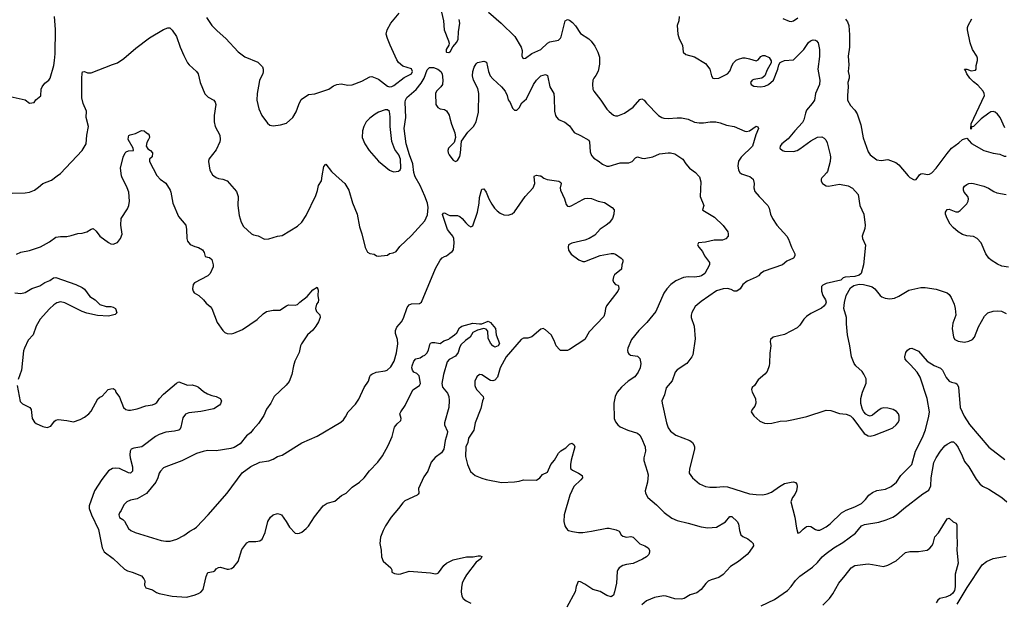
# Model space of a CAD drawing. Header units: inches. Extents: x 1934316 to 2140091, y 524953 to 667329.
# Tile 163 of 256: x 2036080 to 2045052, y 596124 to 601422. Entities that reach past the tile are written whole.
import ezdxf

# ---------------------------------------------------------------- set-up
doc = ezdxf.new("R2010")
doc.units = ezdxf.units.IN
doc.header["$MEASUREMENT"] = 0
for name, color, linetype in [('C0539', 7, 'Continuous'), ('C0549', 7, 'Continuous'), ('C0630', 7, 'Continuous'), ('C0640', 7, 'Continuous')]:
    doc.layers.add(name, color=color, linetype=linetype)

msp = doc.modelspace()

# ---------------------------------------------------------------- linework, layer by layer
at = {"layer": 'C0539', "color": 5}
for points, elevation in [([(2035751, 600000), (2035755.5, 599990), (2035791.9, 599931.9), (2035821.7, 599901.7), (2035850, 599883), (2035914.2, 599854.2), (2036010, 599842.4), (2036130, 599844.4), (2036170, 599850.5), (2036214, 599870), (2036250, 599894.8), (2036290, 599931), (2036370, 599960.7), (2036422.4, 600000)], 260), ([(2036050, 599284.4), (2036090, 599305.5), (2036170, 599318), (2036270, 599353), (2036350, 599398), (2036410, 599439.3), (2036450, 599448), (2036510, 599448), (2036550, 599454.9), (2036610, 599474.9), (2036650, 599478), (2036690, 599490.5), (2036730, 599514), (2036750, 599518.8), (2036776.1, 599496.1), (2036810, 599450.8), (2036890, 599391), (2036910, 599381), (2036930, 599378), (2036970, 599391.3), (2036999, 599430), (2037012.5, 599467.5), (2037002.7, 599550), (2037003.7, 599610), (2037060.8, 599699.2), (2037074.7, 599730), (2037081.1, 599770), (2037072.8, 599850), (2037058.3, 599890), (2037009.6, 599990), (2037008.2, 600000)], 240), ([(2037330.9, 600000), (2037358.8, 599970), (2037410, 599933.4), (2037450.3, 599870), (2037457.6, 599850), (2037474, 599750), (2037526.7, 599630), (2037593.1, 599550), (2037601.1, 599510), (2037601.6, 599430), (2037610, 599404.7), (2037634, 599374), (2037674.4, 599354.4), (2037710, 599346.8), (2037744.9, 599324.9), (2037760.5, 599300.5), (2037770, 599266), (2037790, 599257.3), (2037810, 599255.5), (2037830, 599236), (2037841.6, 599190), (2037841.6, 599170), (2037816.3, 599110), (2037794, 599090), (2037673.7, 599026.3), (2037660.5, 599010), (2037654.4, 598970), (2037659.3, 598950), (2037670, 598934), (2037710.6, 598910), (2037754.8, 598870), (2037779.9, 598839.9), (2037816, 598810), (2037830, 598791.3), (2037878, 598662), (2037930, 598591.3), (2037950, 598571.3), (2037970, 598564.7), (2038010, 598561), (2038030, 598566), (2038110, 598600.7), (2038242.7, 598690), (2038298.8, 598741.2), (2038330, 598762.4), (2038390, 598774.9), (2038450, 598774.8), (2038510, 598816), (2038530, 598824.7), (2038590, 598822), (2038610, 598826), (2038632.7, 598850), (2038700.3, 598899.7), (2038750, 598960.4), (2038790, 598984.7), (2038798, 598958), (2038795.3, 598910), (2038801.1, 598870), (2038798, 598850), (2038785.3, 598830), (2038774.4, 598790), (2038784.1, 598764.1), (2038813.4, 598733.4), (2038817.3, 598710), (2038804, 598670), (2038777.3, 598630), (2038750, 598593.2), (2038702.8, 598550), (2038646.8, 598470), (2038638.8, 598450), (2038627.3, 598390), (2038585.5, 598310), (2038573.4, 598270), (2038560.4, 598190), (2038533.9, 598126.1), (2038507.7, 598092.3), (2038397.3, 597990), (2038366.7, 597930), (2038330, 597873.2), (2038304.5, 597815.5), (2038256, 597744), (2038206, 597690), (2038182.4, 597657.6), (2038146.8, 597630), (2038090, 597557.2), (2038035.2, 597524.8), (2038004.5, 597515.5), (2037870, 597495.1), (2037790, 597496), (2037750, 597489.6), (2037690, 597469.6), (2037556, 597404), (2037410.8, 597350), (2037390, 597338.4), (2037363.8, 597310), (2037350.4, 597290), (2037338.9, 597250), (2037319.6, 597210), (2037234.7, 597105.3), (2037150, 597057.4), (2037090, 597045.1), (2037056, 597030), (2037030, 597001.2), (2037003.8, 596950), (2036988.7, 596930), (2036984.4, 596910), (2036990, 596887.3), (2037018, 596870), (2037033.7, 596853.7), (2037070, 596787.7), (2037091, 596770), (2037131.3, 596750), (2037370, 596678.7), (2037410, 596672.2), (2037450, 596672.4), (2037511.3, 596688.7), (2037575.4, 596724.6), (2037630, 596764), (2037670, 596782.8), (2037690, 596798.8), (2037796, 596910), (2037969.3, 597110), (2038106.8, 597293.2), (2038186.8, 597353.2), (2038268, 597390), (2038350, 597404), (2038390, 597417.3), (2038430, 597442.8), (2038470, 597456), (2038650, 597566.8), (2038790, 597627.3), (2039005.6, 597754.4), (2039030, 597778), (2039050, 597804.7), (2039074, 597850), (2039139.1, 597920.9), (2039170, 597966), (2039218, 598070), (2039259.3, 598130), (2039269.4, 598170.6), (2039277, 598183), (2039287.6, 598192.4), (2039328.7, 598210), (2039410, 598222.4), (2039429, 598230), (2039461.5, 598258.5), (2039491.2, 598310), (2039512, 598388), (2039524.8, 598470), (2039523.2, 598510), (2039503.4, 598563.4), (2039503.2, 598590), (2039517.6, 598622.4), (2039557.7, 598670), (2039577.4, 598702.6), (2039610, 598798.9), (2039630, 598823.6), (2039650, 598834.2), (2039722, 598838), (2039740.7, 598850), (2039870, 599156), (2039910, 599231), (2039930, 599251), (2039950, 599264.7), (2039970, 599271.3), (2040000, 599293.6)], 240), ([(2037848.5, 600000), (2037870, 599982.8), (2037890, 599974.8), (2037930.5, 599970.5), (2037970, 599954.8), (2038055.8, 599855.8), (2038070.4, 599810), (2038066, 599730), (2038078.5, 599638.5), (2038097.5, 599577.5), (2038118.5, 599538.5), (2038190.6, 599470.6), (2038210, 599461), (2038254, 599454), (2038310, 599422.8), (2038350, 599426.8), (2038430, 599451), (2038470, 599456), (2038610, 599541), (2038650, 599578), (2038690, 599638), (2038779.5, 599820.5), (2038794.8, 599865.2), (2038802.7, 599910), (2038830, 599954), (2038837, 600000)], 260), ([(2038964.1, 600000), (2039041.6, 599930), (2039080.4, 599870), (2039113.7, 599753.7), (2039153.7, 599650), (2039175.1, 599535.1), (2039198, 599470), (2039227.2, 599347.2), (2039250, 599304.7), (2039270, 599291.3), (2039310, 599284.7), (2039330, 599271), (2039347.1, 599267.1), (2039430, 599276), (2039449.5, 599290.5), (2039482, 599298), (2039509.5, 599310.5), (2039544.4, 599355.6), (2039650, 599456.3), (2039771.6, 599590), (2039794.9, 599645.1), (2039801.5, 599710), (2039794.4, 599750), (2039770, 599815.1), (2039727.7, 599910), (2039684.4, 599990), (2039681.5, 600000)], 260), ([(2040000, 599482.8), (2039979.2, 599510), (2039932.9, 599647.1), (2039940.1, 599659.9), (2039950, 599663), (2039983.2, 599643.2), (2039999, 599639), (2040000, 599639)], 240), ([(2036033.9, 598933.9), (2036090, 598927.9), (2036130, 598938.2), (2036190, 598973.8), (2036262.4, 598997.6), (2036310, 599027.4), (2036353.3, 599046.7), (2036388.2, 599071.8), (2036410, 599074.6), (2036590.8, 599010), (2036650, 598982.6), (2036670, 598967), (2036719.6, 598899.6), (2036766.7, 598870), (2036810, 598827.3), (2036868.5, 598808.5), (2036910, 598808.2), (2036930, 598803), (2036952.7, 598790), (2036966, 598750), (2036950, 598737.2), (2036890, 598720.9), (2036788.4, 598728.5), (2036690, 598749.7), (2036650, 598763.5), (2036490, 598843.1), (2036450, 598851.7), (2036417, 598843), (2036390, 598825.7), (2036350, 598788.5), (2036264.9, 598695.1), (2036228.8, 598631.2), (2036202.3, 598550), (2036156.7, 598503.3), (2036122.2, 598430), (2036115.6, 598404.4), (2036096.5, 598230), (2036065.1, 598145.1)], 220), ([(2036057.5, 598090), (2036084.4, 597944.4), (2036104.1, 597924.1), (2036171, 597890), (2036182.8, 597870), (2036194, 597790), (2036215.9, 597755.9), (2036230, 597742.8), (2036290, 597714.8), (2036330, 597706.8), (2036362, 597718), (2036396.6, 597763.4), (2036410, 597773.4), (2036430, 597779.1), (2036509.3, 597770.7), (2036570, 597758.8), (2036630, 597779.1), (2036670, 597800.7), (2036710, 597830.8), (2036730, 597856), (2036792.1, 597967.9), (2036810, 597982.8), (2036830, 597991.3), (2036887, 598053), (2036910, 598060.7), (2036930, 598062.8), (2036950.6, 598050.6), (2036954.8, 598030), (2036990, 597984.7), (2037024.9, 597890), (2037046, 597870), (2037070, 597863.8), (2037090, 597863.8), (2037150, 597877.1), (2037230, 597904.9), (2037290, 597914), (2037310, 597921.3), (2037330, 597934.9), (2037352.1, 597970), (2037389.9, 598010.1), (2037510, 598110.5), (2037530, 598122), (2037610, 598091.3), (2037650, 598094.8), (2037690, 598084), (2037710, 598074), (2037755.6, 598035.6), (2037790, 598014), (2037830, 597997.6), (2037870, 597988), (2037906, 597970), (2037918.8, 597950), (2037910, 597922), (2037901, 597910), (2037850, 597876), (2037730, 597853.3), (2037620.3, 597839.7), (2037590.4, 597829.6), (2037565.5, 597794.5), (2037548.7, 597710), (2037539.3, 597690), (2037530, 597682.4), (2037490, 597672.8), (2037410, 597664), (2037350, 597644.2), (2037315.7, 597624.3), (2037193, 597530), (2037119.9, 597520.1), (2037096.3, 597510), (2037085.7, 597490), (2037082.8, 597457.3), (2037085.5, 597430), (2037106.7, 597350), (2037106.4, 597310), (2037090, 597291.8), (2037070, 597293.3), (2036990, 597332.4), (2036950, 597337.7), (2036926.7, 597333.3), (2036890, 597313.6), (2036827.5, 597232.5), (2036762.8, 597130), (2036713.8, 596993.8), (2036713.1, 596970), (2036734.9, 596910), (2036797.5, 596777.5), (2036832.2, 596610), (2036850, 596573.4), (2036930, 596513), (2037036.1, 596416.1), (2037062.3, 596402.3), (2037104.7, 596390), (2037190, 596355.5), (2037212.2, 596330), (2037219.5, 596310), (2037215.5, 596270), (2037230, 596247.2), (2037290, 596228.2), (2037325.4, 596205.4), (2037350, 596195.8), (2037470, 596170.5), (2037598.6, 596161.4), (2037670, 596178.8), (2037710, 596194.8), (2037731.7, 596208.3), (2037750, 596231.3), (2037778, 596350), (2037794, 596386), (2037845.8, 596394.2), (2037857.7, 596402.3), (2037870, 596421), (2037890, 596430.6), (2037910, 596433.4), (2037970, 596416.3), (2037983.2, 596416.8), (2038010, 596422.8), (2038030, 596438.8), (2038070, 596486.8), (2038105.2, 596594.8), (2038150, 596657.3), (2038171.9, 596668.1), (2038231.8, 596668.2), (2038266.6, 596673.4), (2038290, 596691), (2038317.6, 596750), (2038341.3, 596850), (2038364.2, 596890), (2038390, 596911.8), (2038430, 596922.6), (2038450, 596918.9), (2038465.5, 596910), (2038508.7, 596850), (2038538.7, 596798.7), (2038590, 596744), (2038610, 596740.7), (2038630, 596744), (2038650, 596754), (2038690, 596787.3), (2038711, 596809), (2038767.3, 596892.7), (2038845.7, 596994.3), (2038881.3, 597018.7), (2038950, 597035.3), (2039013.2, 597086.8), (2039054.7, 597110), (2039110, 597162.7), (2039177.4, 597210), (2039219.1, 597250), (2039268.5, 597311.5), (2039342.7, 597390), (2039386.2, 597450), (2039437.3, 597542.7), (2039475.2, 597624.8), (2039495.4, 597710), (2039518.8, 597741.2), (2039552.2, 597770), (2039556.8, 597790), (2039544.5, 597830), (2039553.3, 597850), (2039592.6, 597907.4), (2039662.9, 598050), (2039722.7, 598090), (2039733.1, 598106.9), (2039718.3, 598178.3), (2039698.3, 598198.3), (2039670, 598212.3), (2039658.7, 598230), (2039653.3, 598250), (2039655.1, 598270), (2039670, 598311), (2039690, 598331), (2039730, 598342), (2039750, 598358), (2039770, 598364.7), (2039790, 598384.7), (2039805.2, 598410), (2039815.5, 598464.5), (2039823.3, 598476.7), (2039838, 598482), (2039862.5, 598482.5), (2039910, 598471.3), (2039944.7, 598495.3), (2039990, 598513), (2040000, 598520)], 220), ([(2040000, 598329.3), (2039994, 598326), (2039974.7, 598305.3), (2039941.5, 598190), (2039927.1, 598107.1), (2039933.6, 598073.6), (2039979.2, 598019.2), (2039989.1, 597989.1), (2039992.7, 597952.7), (2039989.2, 597890), (2039949.5, 597750), (2039950.2, 597730), (2039978, 597670), (2039976, 597650), (2039955.8, 597590), (2039943.5, 597510), (2039923.6, 597476.4), (2039865.7, 597434.3), (2039829, 597390), (2039800.3, 597310), (2039760.9, 597259.1), (2039714.4, 597150), (2039718, 597110), (2039710, 597099.3), (2039700.7, 597090), (2039590, 597038.7), (2039570, 597020.4), (2039532.2, 596967.8), (2039464.3, 596890), (2039412.2, 596810), (2039391.6, 596770), (2039366.6, 596706.6), (2039362, 596650), (2039374.8, 596590), (2039376, 596530), (2039391, 596490), (2039462, 596430), (2039471.3, 596410), (2039472, 596390), (2039496, 596376), (2039530, 596370.7), (2039554, 596374), (2039630, 596398), (2039822.5, 596382.5), (2039870, 596374.9), (2039882.9, 596377.1), (2039895.8, 596384.2), (2039944.2, 596450), (2039967.9, 596472), (2040000, 596487.8)], 220)]:
    msp.add_lwpolyline(points, dxfattribs=dict(at, elevation=elevation))
at = {"layer": 'C0549', "color": 5}
for points, elevation in [([(2040000, 599639), (2040070, 599637.5), (2040090, 599630.2), (2040112.1, 599612.1), (2040143.6, 599570), (2040170, 599545.7), (2040190, 599535.5), (2040210, 599542.8), (2040251, 599670), (2040266.2, 599750), (2040270, 599802), (2040283.3, 599856.7), (2040290, 599878), (2040310, 599881), (2040330, 599851), (2040354.6, 599790), (2040381.5, 599741.5), (2040404.8, 599704.8), (2040430, 599679.5), (2040458.6, 599658.6), (2040490, 599643.1), (2040530, 599641.7), (2040567.5, 599652.5), (2040590, 599670.4), (2040686.6, 599810), (2040759.6, 599890), (2040774.5, 599930), (2040767.5, 599992.5), (2040770, 599998), (2040775, 600000)], 240), ([(2040820, 600000), (2040830, 599998), (2040857.3, 599977.3), (2040885.5, 599965.5), (2040991.3, 599950), (2041010, 599938.8), (2041014.9, 599930), (2041004.9, 599890), (2041008.4, 599870), (2041044.4, 599790), (2041058, 599738), (2041070, 599722.8), (2041090, 599720.5), (2041110, 599728.2), (2041210, 599784.2), (2041230, 599793.4), (2041256.5, 599796.5), (2041290, 599792.4), (2041350, 599768.4), (2041410, 599756.4), (2041478, 599710), (2041496, 599690), (2041494.8, 599650), (2041480.5, 599610), (2041450, 599572), (2041424.9, 599550), (2041370, 599514), (2041319.8, 599460.2), (2041270, 599428.4), (2041230, 599412.1), (2041110, 599387), (2041080.7, 599370), (2041076.3, 599350), (2041081.6, 599321.6), (2041104.4, 599284.4), (2041175.6, 599235.6), (2041210, 599219.1), (2041230, 599219.1), (2041370, 599274), (2041470, 599292), (2041490, 599292), (2041510, 599284.7), (2041562, 599250), (2041575.3, 599235.3), (2041576.9, 599216.9), (2041566, 599190), (2041564.7, 599150), (2041500.9, 599099.1), (2041490, 599078), (2041484.9, 599050), (2041491, 599030), (2041510, 599011), (2041530, 599004.7), (2041537.3, 598997.3), (2041540.7, 598970), (2041530.3, 598949.7), (2041425.4, 598814.6), (2041416.4, 598790), (2041412.3, 598747.7), (2041402.8, 598717.3), (2041270, 598578.4), (2041230, 598509.6), (2041090, 598417.6), (2041070.2, 598409.8), (2041009.2, 598409.2), (2040998, 598418), (2040969, 598450), (2040950, 598498), (2040922, 598550), (2040870, 598598), (2040850, 598608), (2040830, 598602), (2040747.2, 598532.8), (2040710, 598519.7), (2040670, 598519.8), (2040650, 598508.6), (2040512, 598350), (2040457.1, 598250), (2040434.1, 598165.9), (2040410, 598139.5), (2040390, 598131.8), (2040370, 598134), (2040290, 598187), (2040270, 598189.4), (2040244, 598170), (2040228.4, 598130), (2040228.5, 598090), (2040234, 598070), (2040246.5, 598050), (2040304.2, 597990), (2040307, 597970), (2040296.5, 597950), (2040281.4, 597878.6), (2040230.4, 597750), (2040218.7, 597681.3), (2040170.4, 597610), (2040163.8, 597570), (2040146.4, 597530), (2040143.5, 597443.5), (2040158.8, 597370), (2040187.5, 597307.5), (2040230.8, 597270.8), (2040290, 597246.8), (2040330, 597234.8), (2040470, 597206.8), (2040590, 597210.7), (2040630, 597217.3), (2040670, 597230.6), (2040790, 597226.8), (2040819, 597250), (2040842.5, 597277.5), (2040890, 597301), (2040919.5, 597370), (2040952.3, 597410), (2040990, 597473.4), (2041010, 597493), (2041057.1, 597522.9), (2041090, 597554), (2041110, 597562.8), (2041119.1, 597559.1), (2041130, 597551.3), (2041139.1, 597530), (2041103.8, 597410), (2041098, 597370), (2041099.8, 597339.8), (2041102.8, 597330), (2041117.5, 597317.5), (2041172.2, 597292.2), (2041206, 597270), (2041207.7, 597250), (2041193, 597230), (2041130.5, 597170), (2041093, 597090), (2041042.4, 596910), (2041039.3, 596850), (2041047.7, 596810), (2041055.2, 596795.2), (2041070, 596776), (2041082, 596770), (2041118.5, 596758.5), (2041170.5, 596750.5), (2041210, 596750.5), (2041290, 596762), (2041430, 596790.4), (2041450, 596790.3), (2041516, 596776), (2041542.4, 596762.4), (2041562, 596730), (2041576.7, 596716.7), (2041608.7, 596708.7), (2041650, 596714.4), (2041670, 596708.5), (2041730, 596648.5), (2041776, 596630), (2041806, 596610), (2041818, 596590), (2041818, 596570), (2041811.3, 596550), (2041791.3, 596530), (2041753.5, 596506.5), (2041670, 596469.6), (2041610, 596460.5), (2041574.8, 596450), (2041542, 596430), (2041528.7, 596411.3), (2041524.7, 596395.3), (2041519.3, 596290), (2041500.3, 596210), (2041490, 596181.2), (2041470, 596164.5), (2041430, 596175.6), (2041370, 596212.3), (2041302, 596230), (2041230, 596281.2), (2041190, 596302), (2041170, 596304), (2041150, 596258), (2041141.3, 596210), (2041066, 596070)], 240), ([(2042265.6, 600000), (2042274.8, 599990), (2042285.2, 599945.2), (2042281.1, 599810), (2042313.4, 599730), (2042302.8, 599690), (2042305.2, 599685.2), (2042410, 599623.1), (2042490, 599548.2), (2042531.8, 599490), (2042537, 599470), (2042535.5, 599450), (2042514.2, 599425.8), (2042485.2, 599414.8), (2042407.9, 599412.1), (2042330, 599396), (2042266, 599390), (2042256, 599370), (2042266.8, 599350), (2042301, 599310), (2042321, 599270), (2042364, 599210), (2042364, 599190), (2042324, 599110), (2042294, 599090), (2042270, 599082.3), (2042230, 599076.8), (2042170, 599079.3), (2042130, 599073.3), (2042058.3, 599041.7), (2042014.4, 599010), (2041977.6, 598970), (2041950, 598929.6), (2041876.1, 598763.9), (2041795.1, 598664.9), (2041720.5, 598590), (2041654.8, 598510), (2041622, 598430), (2041618.8, 598410), (2041622.8, 598390), (2041630, 598378), (2041647.1, 598367.1), (2041710, 598355.5), (2041730, 598336.3), (2041740.3, 598290), (2041734.9, 598250), (2041715.3, 598210), (2041683.8, 598170), (2041624, 598130), (2041564.1, 598075.9), (2041524.6, 598030), (2041506.5, 597990), (2041493.1, 597930), (2041497.6, 597790), (2041510, 597757.3), (2041530.3, 597730.3), (2041550, 597713.4), (2041622.8, 597682.7), (2041710, 597656.5), (2041730, 597637.1), (2041747.2, 597610), (2041778, 597530), (2041783.1, 597490), (2041766.7, 597430), (2041767, 597407), (2041798.4, 597310), (2041805.2, 597274.8), (2041800.7, 597210), (2041779.1, 597130), (2041782, 597110), (2041804.9, 597070), (2041883.1, 597003.1), (2041952.8, 596932.8), (2042022.5, 596882.5), (2042070, 596859.5), (2042170, 596837), (2042290, 596801.6), (2042350, 596792.7), (2042430, 596798), (2042510, 596847.7), (2042550, 596896), (2042570, 596897.3), (2042617.1, 596850), (2042628.4, 596830), (2042637.6, 596770), (2042650.4, 596730.4), (2042670, 596713.4), (2042713.5, 596693.5), (2042744, 596670), (2042764, 596650), (2042767.3, 596630), (2042727.7, 596570), (2042707.7, 596550), (2042630, 596486), (2042557.8, 596442.2), (2042490, 596367.8), (2042450, 596342), (2042379.5, 596320.5), (2042353.5, 596306.5), (2042333.3, 596286.7), (2042290.5, 596230), (2042250, 596200.7), (2042190, 596182.4), (2042133.4, 596150), (2042110, 596143.1), (2042050, 596145.6), (2041970, 596169.7), (2041947.5, 596172.5), (2041863, 596157), (2041792.5, 596127.5), (2041750, 596091.8)], 260), ([(2042710.6, 600000), (2042732.9, 599992.9), (2042763, 599970), (2042772.4, 599930), (2042768.5, 599890), (2042777.6, 599857.6), (2042818, 599810), (2042898, 599730), (2042910, 599704.7), (2042921.3, 599650), (2042939.5, 599610), (2042979.3, 599550), (2043068.8, 599448.8), (2043083.9, 599423.9), (2043112.2, 599350), (2043143, 599290), (2043142, 599270), (2043130, 599249.5), (2043070, 599222.4), (2043030, 599189.7), (2042864, 599130), (2042829.1, 599110.9), (2042810.5, 599090), (2042790, 599077.4), (2042710, 599041), (2042670.7, 599010), (2042644, 598970), (2042616, 598950), (2042590, 598949.7), (2042564.4, 598964.4), (2042530, 598974.5), (2042490, 598968.7), (2042430, 598950.9), (2042290, 598854), (2042236.3, 598810), (2042205.1, 598754.9), (2042197.1, 598730), (2042197.1, 598710), (2042226, 598630), (2042234.6, 598514.6), (2042212.4, 598370), (2042203, 598350), (2042159.3, 598290), (2042070, 598231.2), (2042054, 598210), (2042026.8, 598133.2), (2041971.4, 598068.6), (2041956, 598004), (2041932.2, 597950), (2041933.4, 597930), (2041972.8, 597750), (2041990, 597704.9), (2042010, 597672.7), (2042057.8, 597637.8), (2042185.5, 597590), (2042210.3, 597570), (2042223.7, 597550), (2042230.3, 597530), (2042228.7, 597510), (2042182, 597330), (2042180.7, 597290), (2042210.7, 597250), (2042273.8, 597193.8), (2042330, 597170.4), (2042370, 597163.7), (2042430, 597162.7), (2042490, 597170.2), (2042530, 597167.2), (2042730, 597104.2), (2042790, 597095.8), (2042850, 597094.4), (2042890, 597101.6), (2042930, 597117.6), (2043002, 597170), (2043050, 597196.9), (2043110.3, 597210.3), (2043131.9, 597211.9), (2043150, 597207.3), (2043160.4, 597190), (2043163.7, 597170), (2043158.7, 597130), (2043142.9, 597097.1), (2043120.5, 597070), (2043106, 597030), (2043143.8, 596890), (2043157.3, 596790), (2043170, 596744.7), (2043190, 596751.3), (2043218.4, 596781.6), (2043250, 596804.9), (2043270, 596807.7), (2043290, 596804), (2043330, 596778), (2043350, 596772.7), (2043370, 596772.7), (2043390, 596779.5), (2043430, 596801.3), (2043465.1, 596830), (2043567, 596930), (2043610, 596955.3), (2043690, 596984), (2043750, 597015.8), (2043787.3, 597050), (2043816.2, 597090), (2043850, 597115.8), (2043890, 597132.9), (2043970, 597144.2), (2044020.5, 597170), (2044068.3, 597210), (2044110, 597270.3), (2044208.7, 597371.3), (2044243.8, 597490), (2044305, 597615), (2044334.1, 597685.9), (2044364.4, 597810), (2044369.8, 597850), (2044349.7, 597969.7), (2044286.7, 598166.7), (2044257.6, 598210), (2044197.8, 598277.8), (2044162.7, 598310), (2044149.3, 598330), (2044146, 598350), (2044156, 598390), (2044170, 598410.8), (2044190, 598426.8), (2044209.5, 598430.5), (2044270, 598403), (2044350, 598310.3), (2044411.8, 598271.8), (2044470, 598247.4), (2044488.6, 598228.6), (2044523, 598163), (2044550, 598130.3), (2044570, 598120.2), (2044610.3, 598110.2), (2044621.7, 598101.7), (2044633.7, 598073.7), (2044648.9, 597890), (2044685.5, 597810), (2044734.2, 597734.2), (2044910, 597528.5), (2045056.2, 597416.2)], 280), ([(2043406.5, 600000), (2043390, 599982.7), (2043383.7, 599970), (2043384.2, 599950), (2043394, 599930), (2043430, 599907.1), (2043450, 599904.7), (2043550, 599923.2), (2043630, 599908.9), (2043667.2, 599887.2), (2043718.7, 599830), (2043735.3, 599730), (2043771.3, 599651.3), (2043783.6, 599550), (2043779.5, 599520.5), (2043756.9, 599450), (2043759.5, 599430), (2043787.3, 599367.3), (2043767.3, 599190), (2043749, 599111), (2043730, 599094.7), (2043690, 599083.1), (2043602.9, 599077.1), (2043584.7, 599070), (2043561, 599050), (2043430, 599019.7), (2043396.8, 599003.2), (2043385.1, 598990), (2043385.9, 598950), (2043397.7, 598910), (2043421.6, 598870), (2043428.1, 598850), (2043422.8, 598830), (2043408.6, 598811.4), (2043386.8, 598793.2), (2043290, 598745.6), (2043250, 598719.2), (2043226.4, 598693.6), (2043190, 598639.1), (2043163.9, 598616.1), (2043050, 598555.1), (2042944.7, 598530), (2042922.8, 598510), (2042918.8, 598490), (2042923, 598450), (2042914.4, 598385.6), (2042913.1, 598293.1), (2042909.2, 598270), (2042890, 598218.4), (2042870, 598191.6), (2042810, 598141.3), (2042776.9, 598090), (2042755.3, 598070), (2042748.2, 598051.8), (2042754, 598030), (2042783.2, 597970), (2042788.7, 597930), (2042779.6, 597900.4), (2042754.6, 597870), (2042745.7, 597850), (2042770, 597814.4), (2042825.4, 597765.4), (2042866.3, 597746.3), (2042890, 597742.8), (2042933.2, 597746.8), (2043010, 597765.3), (2043070, 597768.7), (2043130, 597779), (2043251.6, 597808.4), (2043430, 597864), (2043470, 597862.4), (2043550, 597834), (2043610, 597827.9), (2043650, 597813.4), (2043672.9, 597792.9), (2043773.5, 597653.5), (2043810, 597630.3), (2043830, 597629.1), (2043870, 597637.6), (2044009.5, 597690.5), (2044035.6, 597704.4), (2044066.3, 597730), (2044082.4, 597750), (2044092.6, 597770), (2044093.6, 597810), (2044086.8, 597830), (2044070, 597852.2), (2044040.5, 597870), (2043990, 597883.8), (2043954.1, 597885.9), (2043930, 597879.2), (2043899.8, 597860.2), (2043850, 597818), (2043830, 597811.7), (2043810, 597816.1), (2043789.9, 597829.9), (2043770.9, 597850), (2043759.8, 597870), (2043745.7, 597925.7), (2043743, 597970), (2043758.5, 598030), (2043792.9, 598110), (2043793.7, 598150), (2043773.2, 598193.2), (2043756.4, 598216.4), (2043697.6, 598270), (2043682.5, 598290), (2043658.5, 598350), (2043644.7, 598450), (2043622.9, 598550), (2043615, 598650), (2043615.3, 598710), (2043590.6, 598790), (2043595.4, 598844.6), (2043611.8, 598908.2), (2043650, 598979.3), (2043679.8, 599000.2), (2043730, 599012.4), (2043770, 599010.2), (2043817.2, 598997.2), (2043847.3, 598987.3), (2043871.1, 598971.1), (2043921.3, 598910), (2043937.2, 598897.2), (2043965.4, 598885.4), (2044010, 598878.6), (2044050, 598886), (2044090, 598902.2), (2044182.9, 598957.1), (2044290, 598982), (2044330, 598982.9), (2044430, 598966.2), (2044530, 598934.4), (2044550, 598917.6), (2044568.8, 598890), (2044594, 598830), (2044604.4, 598790), (2044610.3, 598730), (2044582.7, 598657.3), (2044578, 598610), (2044590.2, 598530), (2044601.5, 598510), (2044630, 598492.8), (2044690, 598485.7), (2044730, 598494.9), (2044761.6, 598510), (2044779.7, 598530), (2044816, 598624), (2044870, 598720.5), (2044902.7, 598750), (2044950, 598766.3), (2044990, 598770.2), (2045026.6, 598766.6), (2045070, 598745.5)], 320), ([(2044175.2, 600000), (2044190, 599982.8), (2044230, 599962.8), (2044250, 599966), (2044272.7, 600000)], 340), ([(2045090, 599166.9), (2045030, 599177.8), (2044990, 599193.6), (2044931.1, 599230), (2044909.9, 599249.9), (2044884, 599290), (2044839.7, 599390), (2044806, 599430), (2044770, 599446.6), (2044710, 599454.2), (2044670, 599466.2), (2044630, 599489.8), (2044587.4, 599527.4), (2044560, 599560), (2044531.5, 599610), (2044517.2, 599650), (2044516.9, 599670), (2044530, 599692), (2044550, 599694.9), (2044610, 599671.6), (2044630, 599671.6), (2044650, 599682.3), (2044710, 599743.6), (2044722.9, 599770), (2044726.3, 599790), (2044720.8, 599810), (2044686.2, 599850), (2044678.7, 599870), (2044681, 599890), (2044690, 599906), (2044710, 599922), (2044729.2, 599930), (2044750, 599933.4), (2044770, 599930.3), (2044866.5, 599906.5), (2044908.2, 599888.2), (2044955.8, 599855.8), (2044984.2, 599844.2), (2045069.8, 599830.2)], 320), ([(2040000, 599293.6), (2040022, 599310), (2040033.6, 599326.4), (2040038.8, 599390), (2040034.8, 599430), (2040025.1, 599450), (2040000, 599482.8)], 240), ([(2040000, 598520), (2040042.9, 598550), (2040061.6, 598570), (2040086.3, 598613.7), (2040108.8, 598631.2), (2040210, 598656.9), (2040270, 598650.2), (2040290, 598652.4), (2040350, 598677.1), (2040370, 598664), (2040414.8, 598610), (2040421, 598550), (2040450.8, 598470.8), (2040441, 598450), (2040410, 598439.3), (2040390, 598449.5), (2040370, 598474), (2040350, 598522), (2040344.5, 598584.5), (2040330, 598603), (2040310, 598607.6), (2040250, 598592.3), (2040207.9, 598572.1), (2040183.7, 598530), (2040141.6, 598498.4), (2040100.7, 598459.3), (2040086.3, 598433.7), (2040074.1, 598390), (2040050, 598357), (2040000, 598329.3)], 220), ([(2042837.3, 596082.7), (2042958.6, 596141.4), (2043076.5, 596223.5), (2043110, 596259.3), (2043147.9, 596312), (2043187.9, 596352.1), (2043304.1, 596435.9), (2043350, 596478.4), (2043393, 596530), (2043430, 596559.6), (2043499.7, 596610), (2043580.8, 596659.2), (2043694.9, 596745.1), (2043750, 596810.3), (2043777.4, 596822.6), (2043910, 596846), (2043974.9, 596865.1), (2044037.2, 596890), (2044070, 596912.7), (2044135.1, 596970), (2044310, 597101.6), (2044364.2, 597135.8), (2044383.5, 597176.5), (2044386.3, 597250), (2044410.8, 597389.2), (2044429.7, 597430), (2044470, 597490.7), (2044510, 597541), (2044530, 597556), (2044570, 597576), (2044590, 597576.3), (2044610, 597556.4), (2044630, 597526), (2044669.2, 597450), (2044690, 597397.1), (2044727.7, 597347.7), (2044797, 597237), (2044830, 597193), (2044851.8, 597171.8), (2044910, 597144.4), (2045028, 597070), (2045074.8, 597030)], 260), ([(2043397.6, 596090), (2043458.4, 596150), (2043490, 596190.6), (2043544.2, 596290), (2043602.2, 596357.8), (2043655.1, 596430), (2043691.1, 596448.9), (2043810, 596463.8), (2043850, 596460.5), (2043950, 596440.5), (2043990, 596452.7), (2044066.1, 596493.9), (2044151.2, 596568.8), (2044190, 596577.6), (2044270, 596577), (2044350, 596590.7), (2044373.1, 596606.9), (2044392.3, 596630), (2044403.7, 596650), (2044419.3, 596710), (2044453.7, 596746.3), (2044530, 596875.5), (2044550, 596880.7), (2044586.9, 596846.9), (2044614.4, 596834.4), (2044620.5, 596820.5), (2044618.3, 596730), (2044623.6, 596650), (2044619.2, 596590), (2044631.5, 596470), (2044605.4, 596370), (2044604.6, 596255.4), (2044596.9, 596223.1), (2044581.4, 596198.6), (2044560.3, 596179.7), (2044517.6, 596162.4), (2044465.5, 596150), (2044445.4, 596134.6), (2044430.3, 596110)], 240), ([(2040000, 596487.8), (2040030, 596502.6), (2040150, 596528.8), (2040211.2, 596528.8), (2040258, 596538), (2040277.1, 596537.1), (2040290.8, 596530.8), (2040282, 596510), (2040239.9, 596480.1), (2040150, 596363.6), (2040130, 596329.6), (2040112.3, 596290), (2040105.2, 596250), (2040103.9, 596210), (2040109.4, 596169.4), (2040120.3, 596150), (2040147, 596127), (2040190, 596105.5)], 220), ([(2044623.3, 596096.7), (2044714, 596250), (2044850, 596457.1), (2044890, 596485.5), (2044950, 596514), (2045070, 596536.3)], 240)]:
    msp.add_lwpolyline(points, dxfattribs=dict(at, elevation=elevation))
at = {"layer": 'C0630', "color": 5}
for points, elevation in [([(2039913.8, 601530), (2039941.6, 601410), (2039946.4, 601330), (2039987.5, 601230), (2039992.2, 601207.8), (2039990.4, 601189.6), (2039964.7, 601150), (2039965.5, 601130), (2039970, 601124.9), (2039990, 601122.6), (2040000, 601128.8)], 280), ([(2035910, 600739.3), (2036130.5, 600690.5), (2036170, 600662.8), (2036210, 600666), (2036227.3, 600692.7), (2036271.5, 600728.5), (2036275.6, 600790), (2036282.9, 600810), (2036310, 600843), (2036345.2, 600870), (2036357, 600890), (2036390, 601004.7), (2036398.3, 601050), (2036404, 601110), (2036406.1, 601333.9), (2036395.8, 601450)], 280), ([(2037780.9, 601440.9), (2037830.4, 601370), (2037879.4, 601319.4), (2037958.4, 601250), (2038070, 601128.4), (2038130, 601084.9), (2038250, 601034.9), (2038292, 600992), (2038298.4, 600970), (2038297.6, 600950), (2038294, 600930), (2038264.9, 600870), (2038260.4, 600850), (2038243.8, 600750), (2038240.5, 600690), (2038259.1, 600610), (2038287.3, 600550), (2038338, 600478), (2038359.8, 600459.8), (2038390, 600456), (2038456.5, 600463.5), (2038510, 600478), (2038570, 600531.3), (2038598.9, 600581.1), (2038623.7, 600650), (2038645.8, 600694.2), (2038710, 600739.1), (2038770, 600746.4), (2038870, 600779), (2038896.2, 600790), (2038940, 600820), (2038970, 600832.3), (2039010, 600836.1), (2039070, 600825.3), (2039110, 600828.7), (2039198.8, 600861.2), (2039270, 600902), (2039290, 600902.8), (2039350, 600878.8), (2039430, 600816.3), (2039450, 600810.5), (2039470, 600812.4), (2039490, 600822), (2039584.6, 600895.4), (2039650, 600929.3), (2039659.3, 600950), (2039650, 600972.8), (2039570, 600999.2), (2039531.7, 601031.7), (2039515.3, 601055.3), (2039454.5, 601190), (2039430.6, 601250), (2039420.3, 601290), (2039427.2, 601330), (2039461.7, 601390), (2039538.3, 601481.7)], 280), ([(2036422.4, 600000), (2036450, 600020.7), (2036649.3, 600230.7), (2036685.2, 600290), (2036692, 600370), (2036707.8, 600450), (2036686.3, 600530), (2036689.7, 600590), (2036658.8, 600658.8), (2036644.4, 600710), (2036644.8, 600890), (2036647.9, 600932.1), (2036653.4, 600946.6), (2036670, 600950.4), (2036698.5, 600938.5), (2036730, 600937.1), (2036924.9, 601015.1), (2036971.1, 601028.9), (2037030, 601067.9), (2037138.4, 601161.6), (2037263.2, 601256.8), (2037390, 601332), (2037430, 601346.4), (2037447.5, 601347.5), (2037470, 601326), (2037508.2, 601270), (2037542.4, 601170), (2037574.2, 601094.2), (2037607.3, 601030), (2037622.8, 601010), (2037690.4, 600950.4), (2037704.9, 600930), (2037723.8, 600850), (2037767.9, 600747.9), (2037796.3, 600716.3), (2037848.1, 600688.1), (2037860.7, 600670), (2037867.3, 600650), (2037852.7, 600550), (2037852.4, 600490), (2037861.3, 600450), (2037903.1, 600370), (2037906.7, 600330), (2037902.4, 600310), (2037870, 600237.2), (2037802.8, 600150), (2037798.8, 600130), (2037811, 600050), (2037836, 600010), (2037848.5, 600000)], 260), ([(2039681.5, 600000), (2039672.5, 600030), (2039662.1, 600110), (2039630.4, 600190), (2039601.5, 600290), (2039584, 600430), (2039597, 600530), (2039592.8, 600670), (2039595.9, 600690), (2039608.2, 600711.8), (2039693.2, 600786.8), (2039737.9, 600842.1), (2039764.8, 600890), (2039794, 600966), (2039813.2, 600986.8), (2039850, 600986), (2039890, 600972), (2039917, 600950), (2039929, 600929), (2039935.6, 600870), (2039932.1, 600830), (2039918.7, 600810), (2039876.5, 600770), (2039869.2, 600750.8), (2039870.3, 600650.3), (2039890, 600620.5), (2039910, 600610.4), (2039950, 600602.4), (2039970, 600590.4), (2039992.9, 600552.9), (2040000, 600526.2)], 260), ([(2037008.2, 600000), (2036998.4, 600070), (2037023, 600170), (2037042, 600210), (2037050, 600219.1), (2037070, 600228.2), (2037115.3, 600230), (2037112.7, 600250), (2037069.4, 600330), (2037070, 600354), (2037074, 600366), (2037085.6, 600374.4), (2037134.6, 600385.4), (2037190, 600412), (2037214, 600410), (2037234, 600390), (2037250, 600382), (2037258, 600370), (2037261, 600350), (2037254.8, 600330), (2037237.5, 600302.5), (2037233.4, 600270), (2037246, 600246), (2037271.3, 600230), (2037290.6, 600210), (2037286.8, 600173.2), (2037262, 600150), (2037262.8, 600130), (2037330, 600001), (2037330.9, 600000)], 240), ([(2040000, 600262.5), (2039988.2, 600250), (2039980.2, 600230), (2039983.2, 600210), (2039993.8, 600190), (2040000, 600181.5)], 260), ([(2038837, 600000), (2038850, 600084.7), (2038870, 600106), (2038919.9, 600039.9), (2038964.1, 600000)], 260)]:
    msp.add_lwpolyline(points, dxfattribs=dict(at, elevation=elevation))
at = {"layer": 'C0630', "color": 5, "elevation": 280}
msp.add_lwpolyline([(2039430, 600602), (2039410, 600599.6), (2039350, 600578.7), (2039318.7, 600561.3), (2039270, 600525.1), (2039238, 600490), (2039216.3, 600450), (2039202, 600410), (2039200.7, 600350), (2039224.9, 600290), (2039263, 600230), (2039350, 600133.4), (2039450, 600050.7), (2039470, 600040.7), (2039490, 600037.3), (2039530, 600040.7), (2039545.4, 600054.6), (2039552.8, 600070), (2039550.5, 600150), (2039534.4, 600190), (2039498.9, 600238.9), (2039470.9, 600310.9), (2039454.9, 600450), (2039456.1, 600536.1), (2039450, 600585.2)], close=True, dxfattribs=at)
at = {"layer": 'C0640', "color": 5}
for points, elevation in [([(2040000, 601128.8), (2040002, 601130), (2040026.3, 601173.7), (2040064, 601216), (2040076.3, 601243.7), (2040078.2, 601310), (2040088.9, 601390), (2040083.2, 601423.2)], 280), ([(2040351.6, 601490), (2040467, 601390), (2040590.3, 601270), (2040650.4, 601170), (2040657.5, 601142.5), (2040654, 601090), (2040667.9, 601067.9), (2040690, 601070.7), (2040747.2, 601112.8), (2040830, 601149.1), (2040890, 601209.1), (2040910, 601220.7), (2040990, 601236.5), (2041007.9, 601252.1), (2041013.6, 601266.4), (2041050, 601410.7), (2041070, 601424.9), (2041090, 601416.5), (2041116.7, 601396.7), (2041144.5, 601364.5), (2041190, 601295.8), (2041266.4, 601246.4), (2041286.6, 601226.6), (2041319.4, 601179.4), (2041347.2, 601127.2), (2041361.7, 601081.7), (2041362.8, 601017.2), (2041350, 600952.3), (2041330, 600912.7), (2041310.7, 600890), (2041302.8, 600870), (2041299.1, 600830), (2041302, 600790), (2041310.6, 600770), (2041376.3, 600690), (2041430, 600607.3), (2041450, 600584.9), (2041490, 600553.4), (2041510, 600545.5), (2041530, 600544.9), (2041589.6, 600570.4), (2041670, 600624.9), (2041730, 600693.4), (2041750, 600702), (2041770, 600687.7), (2041790, 600662), (2041900.5, 600550), (2041930, 600530.4), (2041950, 600525.3), (2041990, 600522.6), (2042070, 600529), (2042110, 600527.6), (2042170, 600515.8), (2042229, 600489), (2042270, 600482.3), (2042310, 600483.2), (2042372.6, 600492.6), (2042422, 600490), (2042461.4, 600481.4), (2042519.6, 600459.6), (2042591, 600450), (2042687.1, 600407.1), (2042703.9, 600403.9), (2042730, 600410.3), (2042790, 600450.4), (2042804.9, 600444.9), (2042812, 600430), (2042786.2, 600373.8), (2042758.4, 600270), (2042653.7, 600170), (2042630, 600132.7), (2042622.6, 600090), (2042630, 600051.3), (2042642, 600030), (2042657, 600017), (2042710.6, 600000)], 280), ([(2042090.4, 601449.6), (2042085.7, 601410), (2042071.2, 601370), (2042075.5, 601290), (2042090, 601246.8), (2042120.4, 601190), (2042126.4, 601126.4), (2042150, 601106), (2042230, 601083.1), (2042330, 601021.3), (2042368.8, 600970), (2042384.4, 600910), (2042396, 600890), (2042410, 600885.3), (2042450, 600888.2), (2042530, 600929.4), (2042550, 600951.8), (2042571.2, 601008.8), (2042584.2, 601030), (2042610, 601052.9), (2042630, 601063.1), (2042670, 601074.9), (2042690, 601073.8), (2042730, 601065.8), (2042790, 601045.8), (2042810, 601055.5), (2042833.3, 601086.7), (2042850, 601095.5), (2042870, 601095.5), (2042910, 601076.3), (2042928, 601048), (2042926.4, 601030), (2042890, 600966), (2042868.7, 600911.3), (2042843, 600890), (2042770, 600877.3), (2042753.7, 600870), (2042738.9, 600850), (2042744.1, 600830), (2042770, 600817.5), (2042830, 600810.1), (2042870, 600814.8), (2042904.4, 600830), (2042950, 600870.3), (2042987.7, 600970), (2042996.9, 601010), (2043009.6, 601030.3), (2043020.6, 601039.4), (2043049.8, 601050.2), (2043130, 601055.5), (2043224.1, 601150), (2043267.5, 601212.5), (2043286.6, 601230), (2043310, 601237.6), (2043330, 601235.6), (2043339.3, 601230), (2043354.9, 601210), (2043367.9, 601150), (2043366.6, 601086.6), (2043352.8, 600970), (2043370.2, 600870), (2043366.5, 600830), (2043332.4, 600750), (2043322.3, 600690), (2043302.5, 600657.5), (2043250, 600597.6), (2043238.8, 600570), (2043225.2, 600510), (2043213.9, 600486.1), (2043142, 600410), (2043082.5, 600337.5), (2043024.4, 600290), (2043008.5, 600270), (2043007.7, 600250), (2043030, 600230.2), (2043050, 600224), (2043130, 600221.2), (2043164.5, 600230), (2043190, 600243.9), (2043290, 600319.6), (2043350, 600351.8), (2043390, 600354), (2043410, 600343.8), (2043426.5, 600326.5), (2043438.7, 600298.7), (2043465.7, 600190), (2043468.8, 600170), (2043465.7, 600130), (2043439.6, 600040.4), (2043432.6, 600027.4), (2043406.5, 600000)], 320), ([(2043033.3, 601433.3), (2043090, 601408.2), (2043110, 601404.9), (2043130, 601410.6), (2043170, 601438.7)], 340), ([(2043606.1, 601426.1), (2043622.3, 601402.3), (2043634.4, 601370), (2043642.5, 601282.5), (2043640.8, 601170), (2043630.3, 601090), (2043635.8, 601010), (2043630.4, 600950), (2043639.5, 600910), (2043638.7, 600890), (2043627, 600850), (2043628.4, 600810), (2043621.6, 600730), (2043624.4, 600690), (2043650, 600640.7), (2043690, 600599.1), (2043710, 600562.8), (2043744.2, 600464.2), (2043764.5, 600344.5), (2043810, 600218.8), (2043830, 600190.6), (2043890, 600146), (2043930, 600138), (2043990, 600148), (2044062, 600122), (2044090, 600098.8), (2044175.2, 600000)], 340), ([(2045056.4, 600436.4), (2045014, 600530), (2044990, 600562), (2044970, 600579), (2044950, 600585.2), (2044930, 600581.2), (2044910, 600569.3), (2044839.9, 600520.1), (2044770, 600448.7), (2044752.7, 600447.3), (2044752.7, 600432.7), (2044750.7, 600429.3), (2044750, 600426), (2044748, 600428), (2044750, 600472), (2044871.6, 600730), (2044869.4, 600750), (2044859.5, 600770), (2044810, 600826), (2044770, 600856), (2044737.2, 600890), (2044709, 600930), (2044698, 600958), (2044688, 600970), (2044711.1, 600971.1), (2044750, 600956), (2044790, 600962), (2044795.3, 600970), (2044796.4, 601003.6), (2044808.7, 601050), (2044808.7, 601070), (2044802, 601090), (2044762, 601150), (2044742, 601210), (2044715.3, 601330), (2044715.3, 601350), (2044722, 601370), (2044756, 601430)], 340), ([(2040000, 600181.5), (2040030, 600140.7), (2040050, 600130.6), (2040070, 600140.5), (2040090, 600176), (2040097.2, 600210), (2040105.3, 600314.7), (2040164.2, 600395.8), (2040215.6, 600450), (2040238, 600490), (2040260.1, 600579.9), (2040263.4, 600750), (2040254.2, 600794.2), (2040213.5, 600870), (2040206.9, 600910), (2040209.7, 600950), (2040219.5, 600990), (2040238.9, 601021.1), (2040250, 601031), (2040310, 601044.7), (2040333.4, 601033.4), (2040351.6, 600950), (2040367.4, 600910), (2040390, 600882), (2040470, 600810.4), (2040503.1, 600770), (2040520.5, 600730), (2040530.6, 600690.6), (2040547.7, 600667.7), (2040570, 600614.8), (2040590, 600598), (2040610, 600596.3), (2040630, 600618.8), (2040655.6, 600664.4), (2040697.7, 600702.3), (2040761, 600830), (2040790, 600872.4), (2040830, 600910.4), (2040870, 600922), (2040890, 600914.8), (2040911.6, 600810), (2040945.5, 600750), (2040950.4, 600710), (2040952.9, 600590), (2040960.9, 600550), (2040970, 600533), (2040990, 600514), (2041047.3, 600487.3), (2041090, 600453.4), (2041133, 600393), (2041190, 600368), (2041264.7, 600324.7), (2041272, 600310), (2041278, 600218), (2041290, 600184), (2041310, 600159.5), (2041350, 600136.5), (2041390, 600104.9), (2041430, 600088.7), (2041450, 600088.7), (2041550, 600118), (2041630, 600118.7), (2041659.3, 600130), (2041690, 600164.9), (2041710, 600173), (2041750, 600159.3), (2041770, 600158), (2041850, 600174), (2041910, 600199.3), (2041989.7, 600210.3), (2042010, 600210.3), (2042050, 600199.5), (2042123, 600150), (2042148.7, 600108.7), (2042184, 600070), (2042238, 600030), (2042265.6, 600000)], 260), ([(2040000, 600526.2), (2040015, 600470), (2040043.5, 600390), (2040051.8, 600348.2), (2040037.7, 600302.3), (2040000, 600262.5)], 260), ([(2044272.7, 600000), (2044279.3, 600010), (2044290, 600019.1), (2044310, 600020.4), (2044350, 600010.3), (2044370, 600013.7), (2044390, 600026.7), (2044431.8, 600068.2), (2044530, 600204), (2044570, 600250.8), (2044638.9, 600301.1), (2044670, 600331), (2044690, 600338), (2044710, 600342), (2044754.4, 600294.4), (2044866.8, 600230), (2044950, 600204.9), (2045010, 600196), (2045050, 600178), (2045070, 600178)], 340), ([(2040775, 600000), (2040790, 600006), (2040820, 600000)], 240)]:
    msp.add_lwpolyline(points, dxfattribs=dict(at, elevation=elevation))

doc.saveas('drawing.dxf')
